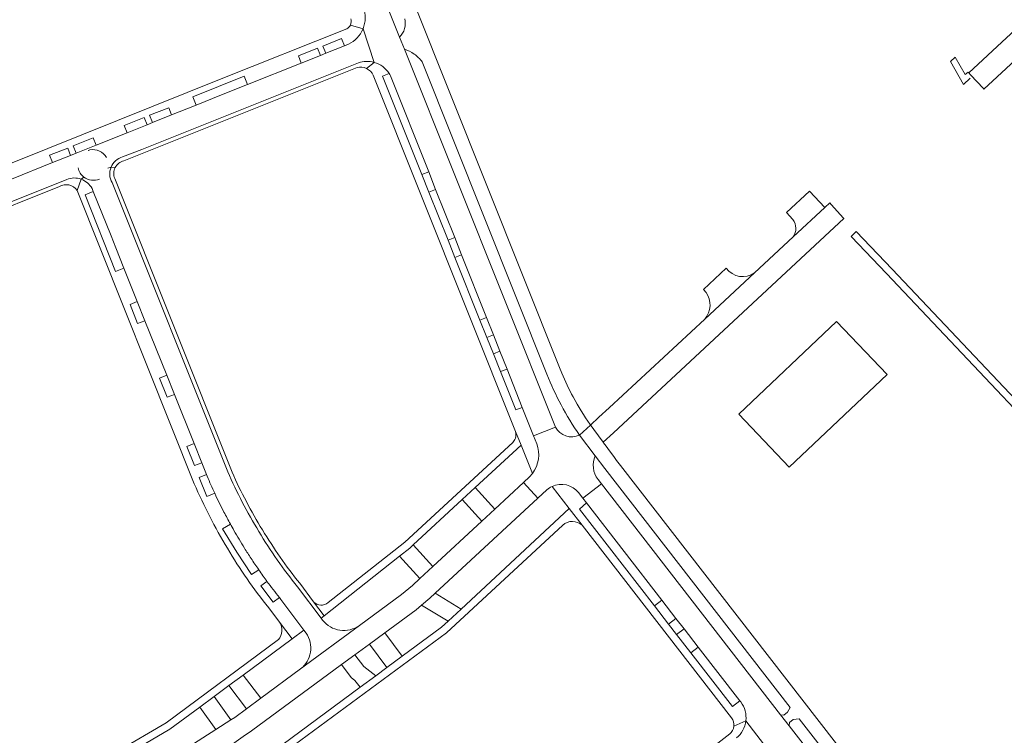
# Model space of a CAD drawing. Header units: metres. Extents: x 166325 to 190320, y 381923 to 404576.
# Tile 97 of 256: x 171317 to 171529, y 386103 to 386257. Entities that reach past the tile are written whole.
import ezdxf

# ---------------------------------------------------------------- set-up
doc = ezdxf.new("R2010")
doc.units = ezdxf.units.M
for name, color, linetype, lineweight in [('B-WE-VH-VERHARDING_ASFALT-GV', 8, 'Continuous', 18), ('B-WE-VH-VERHARDING_BETONSTRAATSTEEN-GV', 8, 'Continuous', 18), ('B-WE-VH-VERHARDING_HALFVERHARDING-GV', 8, 'Continuous', 18)]:
    doc.layers.add(name, color=color, linetype=linetype, lineweight=lineweight)

msp = doc.modelspace()

# ---------------------------------------------------------------- linework, layer by layer
at = {"layer": 'B-WE-VH-VERHARDING_ASFALT-GV', "flags": 128}
for points in [[(171433.621, 386181.235), (171433.146, 386182.425), (171378.393, 386319.578), (171376.415, 386324.447)], [(171398.714, 386253.529), (171399.757, 386250.917)], [(171403.594, 386248.213), (171430.38, 386180.998)], [(171437.418, 386167.932), (171439.796, 386170.072), (171439.695, 386170.21)]]:
    msp.add_lwpolyline(points, dxfattribs=at)
at = {"layer": 'B-WE-VH-VERHARDING_ASFALT-GV'}
for points in [[(171399.831, 386257.467, -0.1320774), (171399.803, 386255.347)], [(171399.803, 386255.347, -0.1324756), (171398.714, 386253.529)], [(171399.757, 386250.917, -0.0777796), (171401.886, 386249.865)], [(171401.886, 386249.865, -0.0773793), (171403.594, 386248.213)], [(171436.042, 386176.115, -0.025271), (171433.621, 386181.235)], [(171430.38, 386180.998, 0.0275385), (171433.458, 386174.402)], [(171439.695, 386170.21, -0.0309749), (171436.042, 386176.115)], [(171433.458, 386174.402, 0.0287589), (171437.418, 386167.932)]]:
    msp.add_lwpolyline(points, format="xyb", dxfattribs=at)
at = {"layer": 'B-WE-VH-VERHARDING_ASFALT-GV', "flags": 128}
for points in [[(171492.645, 386192.388), (171471.673, 386172.405), (171482.528, 386160.999), (171503.541, 386180.977)], [(171446.234, 386161.375), (171445.371, 386162.487), (171444.769, 386163.306), (171443.865, 386164.536), (171443.155, 386165.502), (171442.59, 386166.271), (171442.513, 386166.375), (171440.489, 386169.129), (171439.918, 386169.907), (171439.796, 386170.072), (171437.418, 386167.932), (171440.773, 386163.475), (171442.884, 386160.73), (171482.712, 386109.335), (171482.14, 386108.297), (171481.359, 386107.659), (171480.647, 386107.76), (171482.498, 386105.371), (171482.586, 386106.084), (171483.365, 386106.713), (171484.618, 386106.876), (171519.418, 386062.154), (171521.923, 386063.795), (171514.016, 386073.989)]]:
    msp.add_lwpolyline(points, close=True, dxfattribs=at)
at = {"layer": 'B-WE-VH-VERHARDING_BETONSTRAATSTEEN-GV', "flags": 128}
for points in [[(171588.437, 386309.372), (171586.222, 386307.01), (171582.278, 386302.806), (171577.401, 386298.024), (171570.598, 386291.716), (171566.728, 386288.127), (171539.063, 386262.474), (171529.234, 386253.36), (171521.113, 386245.83), (171521.493, 386245.419), (171524.258, 386242.461)], [(171399.757, 386250.917), (171398.714, 386253.529), (171379.509, 386301.615), (171378.682, 386303.299), (171377.483, 386304.899)], [(171524.38, 386242.33), (171580.916, 386294.727), (171584.7, 386298.444)], [(171387.37, 386255.301), (171360.333, 386244.555), (171308.011, 386223.521)], [(171390.869, 386255.311), (171388.159, 386256.124)], [(171393.278, 386248.086), (171390.869, 386255.311)], [(171377.586, 386247.939), (171376.955, 386249.514), (171381.072, 386251.141), (171381.695, 386249.585), (171382.87, 386250.055), (171382.245, 386251.614), (171386.264, 386253.253), (171386.899, 386251.669), (171387.705, 386251.992)], [(171387.705, 386251.992), (171386.899, 386251.669), (171382.87, 386250.055), (171381.695, 386249.585), (171377.586, 386247.939), (171366.035, 386243.312), (171360.46, 386241.081), (171355.002, 386238.898), (171349.705, 386236.779), (171345.597, 386235.136), (171344.43, 386234.669), (171340.132, 386232.95), (171333.467, 386230.284), (171329.169, 386228.565), (171327.994, 386228.095), (171324.07, 386226.525), (171315.27, 386223.005), (171311.186, 386221.371), (171309.956, 386220.879)], [(171396.751, 386245.235), (171404.983, 386224.521), (171406.477, 386220.763), (171410.573, 386210.455), (171412.062, 386206.709), (171417.425, 386193.215), (171418.908, 386189.484), (171420.307, 386185.964), (171421.832, 386182.126), (171425.106, 386173.889), (171427.539, 386167.766), (171432.228, 386169.625), (171399.757, 386250.917)], [(171518.226, 386249.246), (171517.159, 386248.282), (171519.953, 386243.326), (171521.425, 386244.698)], [(171521.493, 386245.419), (171521.113, 386245.83), (171520.98, 386245.958), (171520.377, 386245.469), (171518.226, 386249.246)], [(171315.27, 386223.005), (171324.07, 386226.525), (171323.443, 386228.102), (171327.367, 386229.649), (171327.994, 386228.095), (171329.169, 386228.565), (171328.538, 386230.142), (171332.832, 386231.872), (171333.467, 386230.284), (171340.132, 386232.95), (171339.501, 386234.527), (171343.804, 386236.234), (171344.43, 386234.669), (171345.597, 386235.136), (171344.967, 386236.71), (171349.076, 386238.352), (171349.705, 386236.779), (171355.002, 386238.898), (171354.282, 386240.694), (171365.317, 386245.123), (171366.035, 386243.312), (171377.586, 386247.939)], [(171389.877, 386247.994), (171343.271, 386229.373), (171339.157, 386227.745)], [(171339.411, 386226.929), (171343.742, 386228.659), (171389.591, 386246.966)], [(171343.271, 386229.373), (171389.877, 386247.994)], [(171391.622, 386246.778), (171393.278, 386248.086)], [(171393.065, 386245.335), (171423.641, 386168.684), (171424.865, 386165.771), (171427.302, 386159.664)], [(171410.619, 386206.153), (171409.137, 386209.872), (171405.026, 386220.188), (171403.525, 386223.956), (171395.08, 386245.147), (171396.483, 386245.693)], [(171331.75, 386229.116), (171331.855, 386229.164), (171332.131, 386229.266)], [(171339.157, 386227.745), (171343.271, 386229.373)], [(171336.67, 386225.553), (171336.02, 386225.304)], [(171337.569, 386225.459), (171336.67, 386225.553)], [(171327.149, 386222.919), (171288.114, 386207.284)], [(171288.397, 386206.483), (171325.563, 386221.372)], [(171329.365, 386220.523), (171330.235, 386222.97)], [(171330.235, 386222.97), (171329.365, 386220.523), (171354.587, 386157.448)], [(171330.852, 386223.395), (171330.235, 386222.97)], [(171361.765, 386160.044), (171336.896, 386222.246)], [(171362.708, 386159.922), (171337.458, 386223.145)], [(171339.457, 386203.806), (171337.67, 386203.134), (171331.125, 386219.607), (171332.866, 386220.292), (171332.592, 386220.977)], [(171332.592, 386220.977), (171332.866, 386220.292), (171336.681, 386210.748), (171337.701, 386208.198), (171339.457, 386203.806), (171342.324, 386196.632), (171343.964, 386192.53), (171348.661, 386180.78), (171350.298, 386176.686), (171354.529, 386166.101), (171356.184, 386161.961), (171357.194, 386159.436), (171357.349, 386159.048)], [(171490.201, 386216.897), (171486.904, 386220.413), (171481.935, 386215.794), (171483.29, 386214.268)], [(171494.199, 386214.607), (171491.566, 386217.507), (171491.248, 386217.87), (171490.201, 386216.897), (171483.391, 386210.571), (171475.063, 386202.834), (171464.354, 386192.886), (171443.783, 386173.776), (171441.601, 386171.749), (171439.796, 386170.072), (171439.918, 386169.907), (171440.489, 386169.129), (171442.513, 386166.375), (171444.703, 386168.411), (171494.277, 386214.514)], [(171483.391, 386210.571), (171490.201, 386216.897)], [(171428.222, 386166.049), (171427.539, 386167.766), (171425.106, 386173.889), (171423.704, 386173.319), (171420.411, 386181.579), (171418.891, 386185.395), (171417.486, 386188.922), (171416.001, 386192.647), (171410.619, 386206.153)], [(171358.98, 386155.396), (171357.281, 386154.694), (171355.616, 386158.807), (171357.194, 386159.436), (171356.184, 386161.961), (171354.621, 386161.371), (171352.959, 386165.479), (171354.529, 386166.101), (171350.298, 386176.686), (171348.725, 386176.059), (171347.106, 386180.159), (171348.661, 386180.78), (171343.964, 386192.53), (171342.401, 386191.898), (171340.757, 386196.023), (171342.324, 386196.632), (171339.457, 386203.806)], [(171468.97, 386203.818), (171464.046, 386199.266), (171464.648, 386198.612)], [(171464.354, 386192.886), (171475.063, 386202.834)], [(171424.865, 386165.771), (171423.641, 386168.684)], [(171432.228, 386169.625), (171427.539, 386167.766), (171428.222, 386166.049)], [(171423.066, 386166.321), (171399.869, 386144.858), (171383.341, 386131.879)], [(171440.773, 386163.475), (171437.418, 386167.932)], [(171380.235, 386132.035), (171382.485, 386129.018), (171398.73, 386141.868), (171400.914, 386143.594), (171401.667, 386144.291), (171412.191, 386154.036), (171414.978, 386156.617), (171424.865, 386165.771)], [(171357.349, 386159.048), (171357.194, 386159.436), (171355.616, 386158.807), (171357.281, 386154.694), (171358.98, 386155.396)], [(171427.302, 386159.664), (171426.641, 386158.916), (171425.338, 386157.706), (171428.473, 386154.379), (171430.399, 386156.163)], [(171437.212, 386155.537), (171438.15, 386154.325), (171442.151, 386157.434), (171441.415, 386158.385)], [(171392.24, 386122.962), (171395.554, 386125.401), (171402.261, 386130.338), (171403.464, 386131.353), (171405.233, 386132.845), (171406.378, 386133.906), (171428.473, 386154.379), (171425.338, 386157.706), (171419.193, 386151.998), (171416.393, 386149.401), (171405.9, 386139.657), (171403.095, 386137.052), (171401.478, 386135.55), (171399.128, 386133.638), (171390.081, 386126.958), (171377.399, 386117.603), (171368.853, 386111.306), (171365.794, 386109.051), (171363.266, 386107.188), (171362.458, 386106.67), (171359.19, 386104.577), (171347.019, 386096.778)], [(171431.506, 386156.878), (171435.185, 386152.119), (171437.967, 386148.514), (171470.109, 386107.077)], [(171480.647, 386107.76), (171442.151, 386157.434), (171438.15, 386154.325), (171438.911, 386153.343), (171455.116, 386132.424), (171458.158, 386128.497), (171459.911, 386126.233), (171462.96, 386122.297), (171471.926, 386110.722), (171472.095, 386110.505)], [(171461.35, 386121.112), (171458.303, 386125.039), (171456.58, 386127.258), (171453.528, 386131.19), (171437.415, 386151.953), (171438.911, 386153.343), (171438.15, 386154.325), (171437.212, 386155.537)], [(171437.967, 386148.514), (171435.185, 386152.119), (171411.962, 386130.503), (171409.145, 386127.88), (171407.749, 386126.581), (171399.28, 386120.338), (171395.987, 386117.904), (171393.61, 386116.151), (171390.236, 386113.662), (171369.812, 386098.595), (171363.499, 386094.255), (171345.482, 386083.036), (171346.287, 386081.645), (171350.95, 386084.523), (171354.34, 386086.663), (171363.7, 386092.452), (171370.702, 386097.248), (171408.845, 386125.366), (171433.832, 386148.548)], [(171368.425, 386138.959), (171366.896, 386137.932), (171363.715, 386142.723), (171360.617, 386147.739), (171362.344, 386148.781)], [(171370.21, 386136.457), (171368.91, 386135.528), (171371.543, 386131.965), (171372.887, 386132.951)], [(171370.586, 386130.757), (171372.898, 386127.683), (171375.623, 386124.06), (171378.161, 386125.925), (171373.217, 386132.538), (171372.887, 386132.951), (171371.543, 386131.965), (171368.91, 386135.528), (171370.21, 386136.457)], [(171376.764, 386135.249), (171381.852, 386128.518), (171382.485, 386129.018), (171380.235, 386132.035), (171377.241, 386136.05)], [(171382.18, 386128.084), (171381.852, 386128.518), (171376.764, 386135.249)], [(171372.887, 386132.951), (171373.217, 386132.538), (171378.161, 386125.925), (171378.613, 386125.32)], [(171338.828, 386098.522), (171349.353, 386104.666), (171355.736, 386109.405), (171358.825, 386111.68), (171362.041, 386114.065), (171365.077, 386116.307), (171375.623, 386124.06), (171372.898, 386127.683)], [(171377.399, 386117.603), (171390.081, 386126.958)], [(171372.687, 386123.924), (171348.542, 386106.015), (171337.989, 386099.847), (171321.37, 386090.295)], [(171347.122, 386092.015), (171348.873, 386093.113), (171349.15, 386092.671), (171359.475, 386099.092), (171361.258, 386100.344), (171365.109, 386103.049), (171366.856, 386104.276), (171386.266, 386118.564), (171389.116, 386120.662), (171392.24, 386122.962)], [(171472.095, 386110.505), (171471.926, 386110.722), (171470.336, 386109.533), (171461.35, 386121.112)], [(171510.011, 386059.189), (171511.799, 386060.158), (171515.439, 386063.021), (171482.498, 386105.371), (171480.647, 386107.76)], [(171473.193, 386106.451), (171470.599, 386105.274)], [(171477.919, 386100.255), (171473.193, 386106.451)], [(171469.722, 386103.625), (171454.892, 386092.146), (171407.102, 386055.082), (171400.999, 386050.561), (171396.569, 386047.588)]]:
    msp.add_lwpolyline(points, dxfattribs=at)
at = {"layer": 'B-WE-VH-VERHARDING_BETONSTRAATSTEEN-GV'}
for points in [[(171390.899, 386259.897, -0.1910165), (171390.869, 386255.311)], [(171388.222, 386257.483, -0.1979577), (171388.159, 386256.124)], [(171388.159, 386256.124, -0.1637774), (171387.37, 386255.301)], [(171387.705, 386251.992, 0.1911129), (171390.869, 386255.311)], [(171389.591, 386246.966, -0.1754758), (171391.622, 386246.778)], [(171391.571, 386248.302, 0.0767792), (171389.877, 386247.994)], [(171391.571, 386248.302, -0.0773503), (171393.278, 386248.086)], [(171391.622, 386246.778, -0.1753292), (171393.065, 386245.335)], [(171396.483, 386245.693, 0.1832589), (171393.278, 386248.086)], [(171396.483, 386245.693, -0.0285982), (171396.751, 386245.235)], [(171524.258, 386242.461, -0.0511797), (171524.38, 386242.33)], [(171332.131, 386229.266, -0.3288712), (171335.696, 386227.599)], [(171337.658, 386226.939, -0.114887), (171339.157, 386227.745)], [(171336.67, 386225.553, 0.114941), (171336.397, 386223.873)], [(171336.67, 386225.553, -0.1154214), (171337.658, 386226.939)], [(171337.569, 386225.459, -0.2176681), (171339.411, 386226.929)], [(171330.852, 386223.395, -0.1847358), (171329.613, 386225.382)], [(171336.896, 386222.246, -0.1148747), (171336.397, 386223.873)], [(171337.458, 386223.145, -0.1061603), (171337.266, 386224.314)], [(171337.266, 386224.314, -0.1054566), (171337.569, 386225.459)], [(171325.563, 386221.372, -0.1948529), (171327.636, 386221.718)], [(171327.149, 386222.919, -0.0897946), (171328.687, 386223.225)], [(171327.636, 386221.718, -0.1949326), (171329.365, 386220.523)], [(171330.235, 386222.97, 0.0899076), (171328.687, 386223.225)], [(171330.235, 386222.97, -0.0905499), (171331.594, 386222.187)], [(171332.457, 386222.749, -0.1335204), (171330.852, 386223.395)], [(171331.594, 386222.187, -0.0906141), (171332.592, 386220.977)], [(171334.168, 386223.008, -0.1338689), (171332.457, 386222.749)], [(171483.29, 386214.268, -0.3264811), (171483.391, 386210.571)], [(171494.277, 386214.514, -0.0875588), (171494.199, 386214.607)], [(171475.063, 386202.834, -0.4126304), (171468.97, 386203.818)], [(171464.648, 386198.612, -0.3433556), (171464.354, 386192.886)], [(171423.641, 386168.684, -0.1471926), (171423.62, 386167.264)], [(171437.418, 386167.932, -0.4002196), (171432.228, 386169.625)], [(171423.62, 386167.264, -0.1127437), (171423.066, 386166.321)], [(171428.222, 386166.049, -0.2582388), (171427.302, 386159.664)], [(171441.415, 386158.385, -0.274697), (171440.773, 386163.475)], [(171368.462, 386147.161, -0.0323755), (171361.765, 386160.044)], [(171369.228, 386147.531, -0.0312744), (171362.708, 386159.922)], [(171357.349, 386159.048, 0.0044656), (171358.147, 386157.214)], [(171354.587, 386157.448, 0.0332972), (171361.697, 386143.569)], [(171358.147, 386157.214, 0.0049247), (171358.98, 386155.396)], [(171430.399, 386156.163, -0.0700176), (171431.506, 386156.878)], [(171431.506, 386156.878, -0.3448647), (171437.212, 386155.537)], [(171358.98, 386155.396, 0.0102426), (171360.965, 386151.361)], [(171360.965, 386151.361, 0.0067364), (171362.344, 386148.781)], [(171433.832, 386148.548, -0.1903636), (171435.906, 386149.349)], [(171435.906, 386149.349, -0.1906468), (171437.967, 386148.514)], [(171362.344, 386148.781, 0.0042641), (171363.112, 386147.41)], [(171363.112, 386147.41, 0.0052678), (171364.224, 386145.496)], [(171377.241, 386136.05, -0.0312871), (171369.228, 386147.531)], [(171364.224, 386145.496, 0.005506), (171365.376, 386143.607)], [(171368.462, 386147.161, 0.0323641), (171376.764, 386135.249)], [(171361.697, 386143.569, 0.0333189), (171370.586, 386130.757)], [(171365.376, 386143.607, 0.0037849), (171366.076, 386142.492)], [(171366.076, 386142.492, 0.002741), (171366.791, 386141.388)], [(171366.791, 386141.388, 0.0069915), (171368.425, 386138.959)], [(171369.338, 386137.662, -0.0033607), (171368.425, 386138.959)], [(171369.77, 386137.057, -0.0029711), (171369.338, 386137.662)], [(171369.77, 386137.057, 0.0037572), (171370.21, 386136.457)], [(171371.53, 386134.69, -0.0055317), (171370.21, 386136.457)], [(171372.887, 386132.951, -0.005169), (171371.53, 386134.69)], [(171383.341, 386131.879, -0.4069565), (171380.235, 386132.035)], [(171372.898, 386127.683, -0.3412124), (171372.687, 386123.924)], [(171385.905, 386125.952, -0.1910816), (171382.18, 386128.084)], [(171390.081, 386126.958, -0.191079), (171385.905, 386125.952)], [(171378.613, 386125.32, -0.1947129), (171379.566, 386121.216)], [(171379.566, 386121.216, -0.1944965), (171377.399, 386117.603)], [(171473.193, 386106.451, 0.193368), (171472.095, 386110.505)], [(171470.109, 386107.077, -0.1907245), (171470.599, 386105.274)], [(171470.599, 386105.274, -0.1908919), (171469.722, 386103.625)], [(171473.193, 386106.451, -0.193318), (171471.181, 386102.765)]]:
    msp.add_lwpolyline(points, format="xyb", dxfattribs=at)
at = {"layer": 'B-WE-VH-VERHARDING_BETONSTRAATSTEEN-GV', "flags": 128}
for points in [[(171386.899, 386251.669), (171386.264, 386253.253), (171382.245, 386251.614), (171382.87, 386250.055)], [(171381.695, 386249.585), (171381.072, 386251.141), (171376.955, 386249.514), (171377.586, 386247.939)], [(171349.705, 386236.779), (171349.076, 386238.352), (171344.967, 386236.71), (171345.597, 386235.136)], [(171344.43, 386234.669), (171343.804, 386236.234), (171339.501, 386234.527), (171340.132, 386232.95)], [(171333.467, 386230.284), (171332.832, 386231.872), (171328.538, 386230.142), (171329.169, 386228.565)], [(171327.994, 386228.095), (171327.367, 386229.649), (171323.443, 386228.102), (171324.07, 386226.525)], [(171404.983, 386224.521), (171403.525, 386223.956), (171405.026, 386220.188), (171406.477, 386220.763)], [(171410.573, 386210.455), (171409.137, 386209.872), (171410.619, 386206.153), (171412.062, 386206.709)], [(171342.324, 386196.632), (171340.757, 386196.023), (171342.401, 386191.898), (171343.964, 386192.53)], [(171417.425, 386193.215), (171416.001, 386192.647), (171417.486, 386188.922), (171418.908, 386189.484)], [(171420.307, 386185.964), (171418.891, 386185.395), (171420.411, 386181.579), (171421.832, 386182.126)], [(171348.661, 386180.78), (171347.106, 386180.159), (171348.725, 386176.059), (171350.298, 386176.686)], [(171354.529, 386166.101), (171352.959, 386165.479), (171354.621, 386161.371), (171356.184, 386161.961)], [(171414.978, 386156.617), (171412.191, 386154.036), (171416.393, 386149.401), (171419.193, 386151.998)], [(171401.667, 386144.291), (171400.914, 386143.594), (171398.73, 386141.868), (171403.095, 386137.052), (171405.9, 386139.657)], [(171406.378, 386133.906), (171405.233, 386132.845), (171403.464, 386131.353), (171409.145, 386127.88), (171411.962, 386130.503)], [(171455.116, 386132.424), (171453.528, 386131.19), (171456.58, 386127.258), (171458.158, 386128.497)], [(171459.911, 386126.233), (171458.303, 386125.039), (171461.35, 386121.112), (171462.96, 386122.297)], [(171395.554, 386125.401), (171392.24, 386122.962), (171395.987, 386117.904), (171399.28, 386120.338)], [(171391.048, 386118.121), (171389.116, 386120.662), (171386.266, 386118.564), (171388.349, 386115.746), (171389.134, 386115.118), (171390.236, 386113.662), (171393.61, 386116.151)], [(171365.077, 386116.307), (171362.041, 386114.065), (171365.794, 386109.051), (171368.853, 386111.306)], [(171358.825, 386111.68), (171355.736, 386109.405), (171359.19, 386104.577), (171362.458, 386106.67)]]:
    msp.add_lwpolyline(points, close=True, dxfattribs=at)
at = {"layer": 'B-WE-VH-VERHARDING_HALFVERHARDING-GV', "flags": 128}
msp.add_lwpolyline([(171607.829, 386095.143), (171603.222, 386099.47), (171564.049, 386140.77), (171504.634, 386203.586), (171496.937, 386211.697), (171495.833, 386210.673), (171503.441, 386202.652), (171554.532, 386148.621), (171562.934, 386139.735), (171602.183, 386098.457), (171606.638, 386094.104)], dxfattribs=at)

doc.saveas('drawing.dxf')
